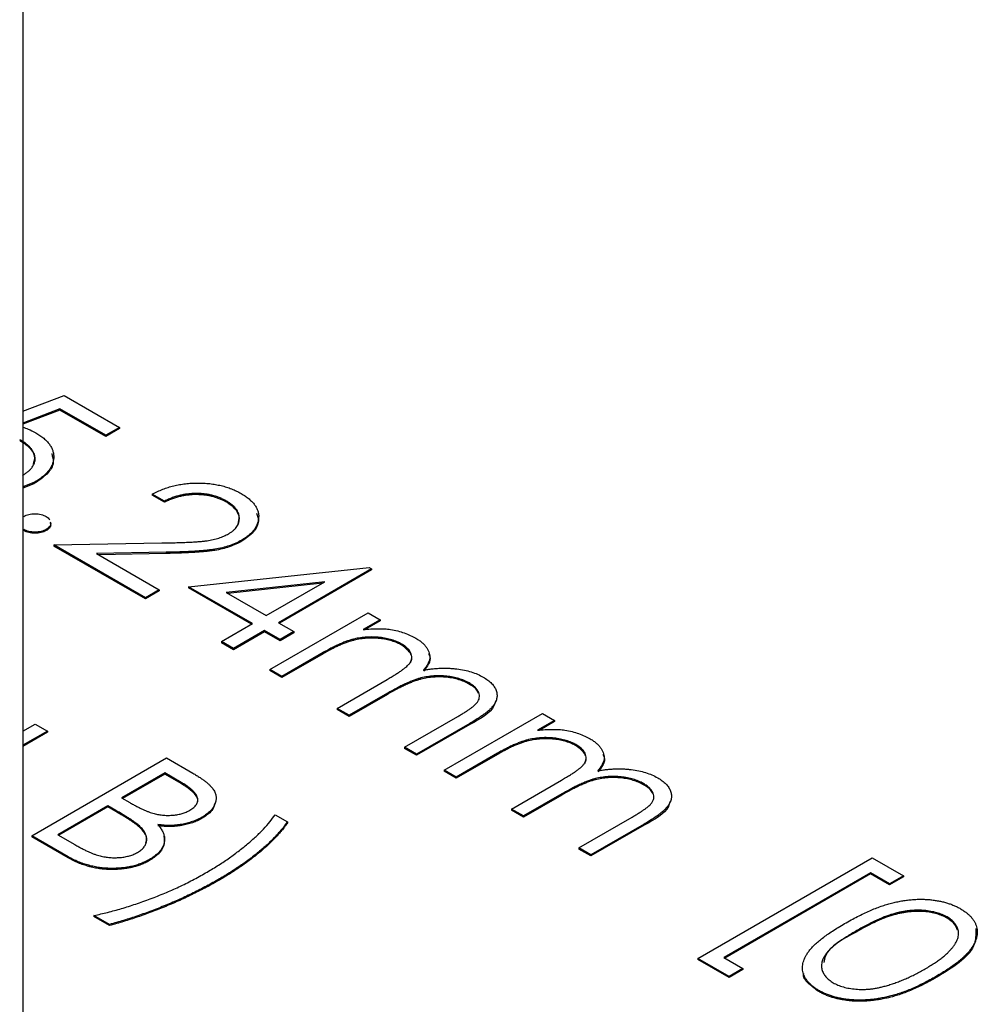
# Model space of a CAD drawing. Header units: millimetres. Extents: x 0 to 1725, y 0 to 1361.
# Tile 37 of 39: x 1552 to 1569, y 1124 to 1142. Entities that reach past the tile are written whole.
import ezdxf

# ---------------------------------------------------------------- set-up
doc = ezdxf.new("R2010")
doc.units = ezdxf.units.MM
doc.linetypes.add('SLD-Solid', pattern=[0])
doc.layers.add('SLD-0', color=179, linetype='SLD-Solid')

msp = doc.modelspace()

# ---------------------------------------------------------------- linework, layer by layer
at = {"layer": 'SLD-0', "color": 7, "linetype": 'SLD-Solid', "lineweight": 25}
for p, q in [((1551.762, 1175.269), (1551.762, 1099.837)), ((1551.762, 1134.681), (1552.525, 1134.972)), ((1552.525, 1134.972), (1553.541, 1134.385)), ((1552.445, 1134.725), (1551.762, 1134.465)), ((1552.445, 1134.704), (1551.762, 1134.444)), ((1553.287, 1134.239), (1552.445, 1134.725)), ((1552.445, 1134.725), (1552.445, 1134.704)), ((1553.287, 1134.218), (1552.445, 1134.704)), ((1553.541, 1134.385), (1553.287, 1134.239)), ((1553.541, 1134.385), (1553.541, 1134.365)), ((1553.541, 1134.365), (1553.287, 1134.218)), ((1553.287, 1134.239), (1553.287, 1134.218)), ((1551.969, 1133.369), (1551.762, 1133.289)), ((1551.969, 1133.348), (1551.762, 1133.269)), ((1551.969, 1133.369), (1551.969, 1133.348)), ((1554.366, 1133.03), (1554.143, 1133.158)), ((1554.143, 1133.158), (1554.143, 1133.137)), ((1554.366, 1133.009), (1554.143, 1133.137)), ((1554.366, 1133.03), (1554.366, 1133.009)), ((1555.51, 1133.029), (1555.51, 1133.008)), ((1551.78, 1132.508), (1551.78, 1132.487)), ((1552.192, 1132.508), (1552.192, 1132.487)), ((1552.335, 1132.224), (1554.319, 1132.261)), ((1552.335, 1132.224), (1552.335, 1132.203)), ((1554.016, 1131.253), (1552.335, 1132.224)), ((1554.016, 1131.232), (1552.335, 1132.203)), ((1555.787, 1132.312), (1555.787, 1132.291)), ((1554.399, 1132.089), (1553.119, 1132.065)), ((1553.119, 1132.065), (1554.27, 1131.4)), ((1554.399, 1132.068), (1553.153, 1132.045)), ((1554.399, 1132.089), (1554.399, 1132.068)), ((1554.81, 1131.455), (1558.128, 1131.81)), ((1558.173, 1131.784), (1556.46, 1130.795)), ((1558.173, 1131.764), (1556.478, 1130.785)), ((1558.128, 1131.81), (1558.173, 1131.784)), ((1558.173, 1131.784), (1558.173, 1131.764)), ((1557.312, 1131.544), (1555.5, 1131.349)), ((1557.268, 1131.519), (1555.53, 1131.332)), ((1556.238, 1130.924), (1557.312, 1131.544)), ((1554.27, 1131.4), (1554.016, 1131.253)), ((1554.27, 1131.379), (1554.016, 1131.232)), ((1554.27, 1131.4), (1554.27, 1131.379)), ((1555.984, 1130.777), (1554.81, 1131.455)), ((1554.81, 1131.455), (1554.81, 1131.434)), ((1555.966, 1130.767), (1554.81, 1131.434)), ((1555.5, 1131.349), (1556.238, 1130.924)), ((1554.016, 1131.253), (1554.016, 1131.232)), ((1556.301, 1129.934), (1558.11, 1130.978)), ((1558.11, 1130.978), (1558.332, 1130.85)), ((1555.413, 1130.447), (1555.984, 1130.777)), ((1556.46, 1130.795), (1556.745, 1130.63)), ((1558.332, 1130.85), (1558.017, 1130.669)), ((1558.332, 1130.83), (1558.057, 1130.671)), ((1558.332, 1130.85), (1558.332, 1130.83)), ((1556.206, 1130.649), (1555.635, 1130.319)), ((1556.206, 1130.628), (1555.635, 1130.298)), ((1556.491, 1130.484), (1556.206, 1130.649)), ((1556.206, 1130.649), (1556.206, 1130.628)), ((1556.491, 1130.463), (1556.206, 1130.628)), ((1556.745, 1130.63), (1556.491, 1130.484)), ((1556.745, 1130.61), (1556.491, 1130.463)), ((1556.745, 1130.63), (1556.745, 1130.61)), ((1555.635, 1130.319), (1555.413, 1130.447)), ((1555.413, 1130.447), (1555.413, 1130.427)), ((1555.635, 1130.298), (1555.413, 1130.427)), ((1556.491, 1130.484), (1556.491, 1130.463)), ((1558.726, 1130.403), (1558.726, 1130.382)), ((1555.635, 1130.319), (1555.635, 1130.298)), ((1557.284, 1130.246), (1556.523, 1129.806)), ((1557.284, 1130.225), (1556.523, 1129.785)), ((1557.284, 1130.246), (1557.284, 1130.225)), ((1556.523, 1129.806), (1556.301, 1129.934)), ((1556.301, 1129.934), (1556.301, 1129.914)), ((1556.523, 1129.785), (1556.301, 1129.914)), ((1556.523, 1129.806), (1556.523, 1129.785)), ((1557.538, 1129.22), (1558.458, 1129.751)), ((1559.965, 1129.687), (1559.965, 1129.667)), ((1558.464, 1129.498), (1557.761, 1129.092)), ((1558.464, 1129.498), (1558.464, 1129.477)), ((1558.464, 1129.477), (1557.761, 1129.071)), ((1557.761, 1129.092), (1557.538, 1129.22)), ((1557.538, 1129.22), (1557.538, 1129.199)), ((1557.761, 1129.071), (1557.538, 1129.199)), ((1559.506, 1128.084), (1561.314, 1129.128)), ((1561.314, 1129.128), (1561.536, 1129)), ((1557.761, 1129.092), (1557.761, 1129.071)), ((1558.776, 1128.506), (1559.756, 1129.072)), ((1559.978, 1128.943), (1558.998, 1128.377)), ((1559.978, 1128.943), (1559.978, 1128.922)), ((1561.536, 1129), (1561.222, 1128.819)), ((1561.536, 1128.98), (1561.262, 1128.821)), ((1561.536, 1129), (1561.536, 1128.98)), ((1551.762, 1128.798), (1551.993, 1128.931)), ((1552.215, 1128.803), (1551.762, 1128.541)), ((1552.215, 1128.782), (1551.762, 1128.521)), ((1551.993, 1128.931), (1552.215, 1128.803)), ((1552.215, 1128.803), (1552.215, 1128.782)), ((1559.978, 1128.922), (1558.998, 1128.357)), ((1558.998, 1128.377), (1558.776, 1128.506)), ((1558.776, 1128.506), (1558.776, 1128.485)), ((1558.998, 1128.357), (1558.776, 1128.485)), ((1561.931, 1128.553), (1561.931, 1128.532)), ((1551.929, 1126.879), (1554.404, 1128.308)), ((1554.404, 1128.308), (1554.887, 1128.029)), ((1558.998, 1128.377), (1558.998, 1128.357)), ((1560.489, 1128.396), (1559.728, 1127.956)), ((1560.489, 1128.375), (1559.728, 1127.935)), ((1560.489, 1128.396), (1560.489, 1128.375)), ((1559.728, 1127.956), (1559.506, 1128.084)), ((1559.506, 1128.084), (1559.506, 1128.064)), ((1559.728, 1127.935), (1559.506, 1128.064)), ((1554.372, 1128.033), (1553.579, 1127.575)), ((1554.372, 1128.013), (1553.597, 1127.565)), ((1554.674, 1127.859), (1554.372, 1128.033)), ((1554.372, 1128.033), (1554.372, 1128.013)), ((1554.674, 1127.839), (1554.372, 1128.013)), ((1554.674, 1127.859), (1554.674, 1127.839)), ((1559.728, 1127.956), (1559.728, 1127.935)), ((1560.743, 1127.37), (1561.663, 1127.901)), ((1563.17, 1127.837), (1563.17, 1127.817)), ((1553.579, 1127.575), (1553.728, 1127.489)), ((1561.669, 1127.648), (1560.965, 1127.242)), ((1561.669, 1127.627), (1560.965, 1127.221)), ((1561.669, 1127.648), (1561.669, 1127.627)), ((1553.325, 1127.429), (1552.405, 1126.898)), ((1553.325, 1127.408), (1552.423, 1126.887)), ((1553.472, 1127.344), (1553.325, 1127.429)), ((1553.325, 1127.429), (1553.325, 1127.408)), ((1553.472, 1127.323), (1553.325, 1127.408)), ((1553.472, 1127.344), (1553.472, 1127.323)), ((1560.965, 1127.242), (1560.743, 1127.37)), ((1560.743, 1127.37), (1560.743, 1127.349)), ((1560.965, 1127.221), (1560.743, 1127.349)), ((1555.06, 1127.221), (1555.06, 1127.201)), ((1556.403, 1127.264), (1556.625, 1127.136)), ((1556.625, 1127.136), (1556.625, 1127.115)), ((1560.965, 1127.242), (1560.965, 1127.221)), ((1561.981, 1126.656), (1562.961, 1127.222)), ((1553.906, 1127.06), (1553.906, 1127.039)), ((1563.182, 1127.093), (1562.203, 1126.527)), ((1563.182, 1127.072), (1562.203, 1126.507)), ((1563.182, 1127.093), (1563.182, 1127.072)), ((1552.598, 1126.493), (1551.929, 1126.879)), ((1551.929, 1126.879), (1551.929, 1126.859)), ((1552.598, 1126.472), (1551.929, 1126.859)), ((1552.405, 1126.898), (1552.721, 1126.715)), ((1561.981, 1126.656), (1561.981, 1126.635)), ((1562.203, 1126.527), (1561.981, 1126.656)), ((1562.203, 1126.507), (1561.981, 1126.635)), ((1552.598, 1126.493), (1552.598, 1126.472)), ((1554.091, 1126.442), (1554.091, 1126.422)), ((1562.203, 1126.527), (1562.203, 1126.507)), ((1564.17, 1124.623), (1567.374, 1126.473)), ((1567.374, 1126.473), (1567.946, 1126.143)), ((1555.375, 1126.084), (1555.375, 1126.064)), ((1567.343, 1126.198), (1564.646, 1124.641)), ((1567.343, 1126.177), (1564.664, 1124.63)), ((1567.692, 1125.996), (1567.343, 1126.198)), ((1567.343, 1126.198), (1567.343, 1126.177)), ((1567.692, 1125.976), (1567.343, 1126.177)), ((1567.946, 1126.143), (1567.692, 1125.996)), ((1567.946, 1126.122), (1567.692, 1125.976)), ((1567.946, 1126.143), (1567.946, 1126.122)), ((1567.692, 1125.996), (1567.692, 1125.976)), ((1553.357, 1125.249), (1553.071, 1125.414)), ((1553.071, 1125.414), (1553.071, 1125.393)), ((1553.357, 1125.228), (1553.071, 1125.393)), ((1568.749, 1125.386), (1568.749, 1125.365)), ((1553.357, 1125.249), (1553.357, 1125.228)), ((1567.089, 1125.135), (1567.089, 1125.115)), ((1564.741, 1124.293), (1564.17, 1124.623)), ((1564.17, 1124.623), (1564.17, 1124.602)), ((1564.741, 1124.272), (1564.17, 1124.602)), ((1564.646, 1124.641), (1564.995, 1124.439)), ((1564.995, 1124.439), (1564.741, 1124.293)), ((1564.995, 1124.419), (1564.741, 1124.272)), ((1564.995, 1124.439), (1564.995, 1124.419)), ((1564.741, 1124.293), (1564.741, 1124.272)), ((1568.547, 1124.292), (1568.547, 1124.272)), ((1566.393, 1124.035), (1566.393, 1124.014))]:
    msp.add_line(p, q, dxfattribs=at)
for points, knots in [([(1551.762, 1134.39), (1551.795, 1134.378), (1551.882, 1134.349), (1551.955, 1134.31), (1552, 1134.286)], [0, 0, 0, 0, 0.3845, 1, 1, 1, 1]), ([(1552, 1134.286), (1552.027, 1134.269), (1552.08, 1134.237), (1552.149, 1134.185), (1552.207, 1134.131), (1552.254, 1134.075), (1552.291, 1134.017), (1552.315, 1133.957), (1552.33, 1133.895), (1552.333, 1133.832), (1552.326, 1133.768), (1552.308, 1133.706), (1552.279, 1133.645), (1552.239, 1133.586), (1552.188, 1133.529), (1552.126, 1133.473), (1552.053, 1133.419), (1551.998, 1133.386), (1551.969, 1133.369)], [0, 0, 0, 0, 0.065808, 0.129394, 0.190894, 0.251281, 0.310815, 0.370371, 0.430768, 0.492881, 0.555104, 0.616067, 0.677256, 0.73826, 0.800762, 0.864778, 0.931045, 1, 1, 1, 1]), ([(1551.757, 1133.502), (1551.776, 1133.514), (1551.814, 1133.537), (1551.864, 1133.574), (1551.904, 1133.613), (1551.937, 1133.652), (1551.963, 1133.693), (1551.98, 1133.736), (1551.989, 1133.779), (1551.99, 1133.824), (1551.984, 1133.869), (1551.968, 1133.913), (1551.944, 1133.957), (1551.914, 1134), (1551.874, 1134.042), (1551.826, 1134.083), (1551.77, 1134.124), (1551.728, 1134.149), (1551.706, 1134.162)], [0, 0, 0, 0, 0.065351, 0.127916, 0.18836, 0.247216, 0.30563, 0.36377, 0.422661, 0.482687, 0.5433, 0.604118, 0.664965, 0.727413, 0.791468, 0.858055, 0.927037, 1, 1, 1, 1]), ([(1551.958, 1133.706), (1551.973, 1133.757), (1552.005, 1133.864), (1551.893, 1134.019), (1551.768, 1134.101), (1551.706, 1134.141)], [0, 0, 0, 0, 0.322543, 0.660871, 1, 1, 1, 1]), ([(1552.294, 1133.903), (1552.31, 1133.849), (1552.35, 1133.721), (1552.224, 1133.519), (1552.054, 1133.405), (1551.969, 1133.348)], [0, 0, 0, 0, 0.264588, 0.631925, 1, 1, 1, 1]), ([(1554.143, 1133.158), (1554.174, 1133.174), (1554.235, 1133.206), (1554.333, 1133.247), (1554.432, 1133.283), (1554.536, 1133.311), (1554.642, 1133.334), (1554.75, 1133.35), (1554.862, 1133.36), (1554.976, 1133.363), (1555.089, 1133.361), (1555.199, 1133.352), (1555.305, 1133.336), (1555.408, 1133.315), (1555.506, 1133.288), (1555.601, 1133.254), (1555.692, 1133.215), (1555.747, 1133.184), (1555.775, 1133.168)], [0, 0, 0, 0, 0.0687908, 0.1351033, 0.1989787, 0.2619043, 0.323495, 0.3851954, 0.4469692, 0.5097648, 0.5722506, 0.6334052, 0.6932512, 0.7525832, 0.8125793, 0.8732751, 0.9355499, 1, 1, 1, 1]), ([(1555.51, 1133.029), (1555.49, 1133.039), (1555.451, 1133.061), (1555.389, 1133.089), (1555.323, 1133.113), (1555.256, 1133.133), (1555.187, 1133.149), (1555.115, 1133.16), (1555.041, 1133.167), (1554.965, 1133.17), (1554.889, 1133.169), (1554.812, 1133.163), (1554.736, 1133.152), (1554.661, 1133.138), (1554.585, 1133.118), (1554.511, 1133.093), (1554.437, 1133.064), (1554.39, 1133.041), (1554.366, 1133.03)], [0, 0, 0, 0, 0.064439, 0.126547, 0.186887, 0.245878, 0.304041, 0.362191, 0.420976, 0.48066, 0.5406, 0.600689, 0.661936, 0.724443, 0.789038, 0.856314, 0.926352, 1, 1, 1, 1]), ([(1555.51, 1133.008), (1555.49, 1133.019), (1555.451, 1133.04), (1555.389, 1133.068), (1555.323, 1133.092), (1555.256, 1133.112), (1555.187, 1133.128), (1555.115, 1133.139), (1555.041, 1133.146), (1554.965, 1133.15), (1554.889, 1133.149), (1554.812, 1133.142), (1554.736, 1133.132), (1554.661, 1133.117), (1554.585, 1133.097), (1554.511, 1133.072), (1554.437, 1133.043), (1554.39, 1133.021), (1554.366, 1133.009)], [0, 0, 0, 0, 0.064439, 0.126547, 0.186887, 0.245878, 0.304041, 0.362191, 0.420976, 0.48066, 0.5406, 0.600689, 0.661936, 0.724443, 0.789038, 0.856314, 0.926352, 1, 1, 1, 1]), ([(1555.775, 1133.168), (1555.802, 1133.152), (1555.854, 1133.121), (1555.921, 1133.07), (1555.978, 1133.017), (1556.025, 1132.963), (1556.059, 1132.907), (1556.083, 1132.849), (1556.098, 1132.79), (1556.099, 1132.73), (1556.092, 1132.67), (1556.074, 1132.612), (1556.049, 1132.556), (1556.016, 1132.502), (1555.971, 1132.451), (1555.92, 1132.402), (1555.858, 1132.355), (1555.811, 1132.327), (1555.787, 1132.312)], [0, 0, 0, 0, 0.0694755, 0.1365168, 0.2007888, 0.2638297, 0.325735, 0.3872907, 0.4495092, 0.5129678, 0.5762752, 0.6375801, 0.6979026, 0.7571721, 0.8165985, 0.8766532, 0.9372896, 1, 1, 1, 1]), ([(1555.545, 1132.429), (1555.562, 1132.439), (1555.594, 1132.459), (1555.635, 1132.491), (1555.67, 1132.525), (1555.699, 1132.561), (1555.72, 1132.599), (1555.734, 1132.639), (1555.743, 1132.68), (1555.744, 1132.723), (1555.739, 1132.766), (1555.727, 1132.808), (1555.708, 1132.848), (1555.682, 1132.887), (1555.65, 1132.925), (1555.61, 1132.961), (1555.564, 1132.996), (1555.528, 1133.018), (1555.51, 1133.029)], [0, 0, 0, 0, 0.061965, 0.122122, 0.180988, 0.239933, 0.299906, 0.359989, 0.421776, 0.486576, 0.551535, 0.615018, 0.677259, 0.73973, 0.80305, 0.866495, 0.931973, 1, 1, 1, 1]), ([(1555.718, 1132.608), (1555.731, 1132.656), (1555.756, 1132.752), (1555.675, 1132.896), (1555.565, 1132.97), (1555.51, 1133.008)], [0, 0, 0, 0, 0.32916, 0.664368, 1, 1, 1, 1]), ([(1551.78, 1132.746), (1551.794, 1132.754), (1551.823, 1132.769), (1551.874, 1132.784), (1551.929, 1132.794), (1551.986, 1132.797), (1552.044, 1132.794), (1552.099, 1132.784), (1552.149, 1132.768), (1552.177, 1132.754), (1552.192, 1132.746)], [0, 0, 0, 0, 0.129097, 0.252046, 0.373905, 0.501038, 0.628171, 0.751376, 0.872426, 1, 1, 1, 1]), ([(1552.192, 1132.746), (1552.205, 1132.738), (1552.23, 1132.721), (1552.252, 1132.699), (1552.26, 1132.687), (1552.261, 1132.684)], [0, 0, 0, 0, 0.1275189, 0.2499859, 0.28, 0.28, 0.28, 0.28]), ([(1556.06, 1132.809), (1556.077, 1132.761), (1556.117, 1132.644), (1556.018, 1132.454), (1555.864, 1132.346), (1555.787, 1132.291)], [0, 0, 0, 0, 0.258916, 0.629409, 1, 1, 1, 1]), ([(1552.269, 1132.646), (1552.273, 1132.635), (1552.282, 1132.604), (1552.257, 1132.553), (1552.214, 1132.523), (1552.192, 1132.508)], [0, 0, 0, 0, 0.233287, 0.616416, 1, 1, 1, 1]), ([(1552.269, 1132.625), (1552.273, 1132.614), (1552.282, 1132.583), (1552.257, 1132.532), (1552.214, 1132.502), (1552.192, 1132.487)], [0, 0, 0, 0, 0.233287, 0.616416, 1, 1, 1, 1]), ([(1552.192, 1132.508), (1552.178, 1132.501), (1552.149, 1132.486), (1552.099, 1132.47), (1552.044, 1132.461), (1551.986, 1132.458), (1551.928, 1132.461), (1551.873, 1132.47), (1551.823, 1132.486), (1551.794, 1132.5), (1551.78, 1132.508)], [0, 0, 0, 0, 0.126178, 0.248821, 0.37154, 0.499984, 0.627244, 0.749226, 0.872298, 1, 1, 1, 1]), ([(1552.192, 1132.487), (1552.178, 1132.48), (1552.149, 1132.465), (1552.099, 1132.449), (1552.044, 1132.44), (1551.986, 1132.437), (1551.928, 1132.44), (1551.873, 1132.449), (1551.823, 1132.465), (1551.794, 1132.48), (1551.78, 1132.487)], [0, 0, 0, 0, 0.126178, 0.248821, 0.37154, 0.499984, 0.627244, 0.749226, 0.872298, 1, 1, 1, 1]), ([(1554.319, 1132.261), (1554.367, 1132.262), (1554.458, 1132.263), (1554.59, 1132.266), (1554.711, 1132.27), (1554.82, 1132.274), (1554.918, 1132.28), (1555.005, 1132.285), (1555.081, 1132.293), (1555.166, 1132.303), (1555.261, 1132.321), (1555.366, 1132.349), (1555.462, 1132.384), (1555.518, 1132.414), (1555.545, 1132.429)], [0, 0, 0, 0, 0.110803, 0.212829, 0.306101, 0.390647, 0.466924, 0.534481, 0.593587, 0.644557, 0.7362, 0.825024, 0.911986, 1, 1, 1, 1]), ([(1555.787, 1132.312), (1555.752, 1132.293), (1555.681, 1132.255), (1555.56, 1132.209), (1555.431, 1132.171), (1555.315, 1132.148), (1555.213, 1132.133), (1555.127, 1132.123), (1555.03, 1132.115), (1554.923, 1132.107), (1554.806, 1132.101), (1554.679, 1132.095), (1554.543, 1132.092), (1554.448, 1132.09), (1554.399, 1132.089)], [0, 0, 0, 0, 0.098702, 0.195672, 0.292422, 0.391343, 0.444462, 0.504229, 0.570352, 0.642546, 0.722288, 0.807921, 0.90047, 1, 1, 1, 1]), ([(1555.787, 1132.291), (1555.752, 1132.272), (1555.681, 1132.234), (1555.56, 1132.188), (1555.431, 1132.15), (1555.315, 1132.127), (1555.213, 1132.113), (1555.127, 1132.103), (1555.03, 1132.094), (1554.923, 1132.087), (1554.806, 1132.08), (1554.679, 1132.075), (1554.543, 1132.071), (1554.448, 1132.069), (1554.399, 1132.068)], [0, 0, 0, 0, 0.098702, 0.195672, 0.292422, 0.391343, 0.444462, 0.504229, 0.570352, 0.642546, 0.722288, 0.807921, 0.90047, 1, 1, 1, 1]), ([(1558.017, 1130.669), (1558.065, 1130.673), (1558.156, 1130.681), (1558.288, 1130.685), (1558.41, 1130.683), (1558.486, 1130.675), (1558.523, 1130.671)], [0, 0, 0, 0, 0.283595, 0.543395, 0.780646, 1, 1, 1, 1]), ([(1558.523, 1130.671), (1558.566, 1130.662), (1558.653, 1130.644), (1558.774, 1130.607), (1558.887, 1130.562), (1558.954, 1130.526), (1558.987, 1130.509)], [0, 0, 0, 0, 0.253734, 0.503035, 0.750014, 1, 1, 1, 1]), ([(1558.726, 1130.403), (1558.698, 1130.418), (1558.643, 1130.447), (1558.544, 1130.481), (1558.438, 1130.508), (1558.324, 1130.525), (1558.205, 1130.533), (1558.086, 1130.531), (1557.967, 1130.519), (1557.87, 1130.5), (1557.791, 1130.479), (1557.728, 1130.458), (1557.662, 1130.434), (1557.593, 1130.404), (1557.519, 1130.372), (1557.444, 1130.333), (1557.364, 1130.291), (1557.311, 1130.261), (1557.284, 1130.246)], [0, 0, 0, 0, 0.068677, 0.136871, 0.206114, 0.277538, 0.349772, 0.421251, 0.492911, 0.567027, 0.606614, 0.649704, 0.697303, 0.749086, 0.804881, 0.865485, 0.930237, 1, 1, 1, 1]), ([(1558.726, 1130.382), (1558.698, 1130.397), (1558.643, 1130.426), (1558.544, 1130.461), (1558.438, 1130.487), (1558.324, 1130.504), (1558.205, 1130.512), (1558.086, 1130.51), (1557.967, 1130.498), (1557.87, 1130.479), (1557.791, 1130.458), (1557.728, 1130.438), (1557.662, 1130.413), (1557.593, 1130.384), (1557.519, 1130.351), (1557.444, 1130.312), (1557.364, 1130.271), (1557.311, 1130.24), (1557.284, 1130.225)], [0, 0, 0, 0, 0.068677, 0.136871, 0.206114, 0.277538, 0.349772, 0.421251, 0.492911, 0.567027, 0.606614, 0.649704, 0.697303, 0.749086, 0.804881, 0.865485, 0.930237, 1, 1, 1, 1]), ([(1558.458, 1129.751), (1558.484, 1129.766), (1558.534, 1129.795), (1558.603, 1129.837), (1558.665, 1129.877), (1558.719, 1129.913), (1558.765, 1129.947), (1558.804, 1129.977), (1558.835, 1130.004), (1558.865, 1130.036), (1558.891, 1130.075), (1558.909, 1130.123), (1558.912, 1130.172), (1558.902, 1130.221), (1558.88, 1130.27), (1558.843, 1130.318), (1558.791, 1130.362), (1558.748, 1130.389), (1558.726, 1130.403)], [0, 0, 0, 0, 0.08253, 0.158779, 0.227738, 0.289946, 0.345499, 0.393896, 0.436374, 0.472122, 0.536384, 0.599078, 0.661948, 0.726311, 0.791771, 0.858647, 0.927305, 1, 1, 1, 1]), ([(1558.987, 1130.509), (1559.008, 1130.495), (1559.05, 1130.47), (1559.104, 1130.427), (1559.15, 1130.382), (1559.187, 1130.334), (1559.216, 1130.286), (1559.235, 1130.237), (1559.245, 1130.189), (1559.244, 1130.141), (1559.231, 1130.091), (1559.208, 1130.039), (1559.173, 1129.982), (1559.142, 1129.944), (1559.126, 1129.924)], [0, 0, 0, 0, 0.084152, 0.166532, 0.248836, 0.331246, 0.412957, 0.490494, 0.566156, 0.639987, 0.716765, 0.802144, 0.895833, 1, 1, 1, 1]), ([(1558.885, 1130.058), (1558.895, 1130.079), (1558.921, 1130.132), (1558.896, 1130.253), (1558.794, 1130.33), (1558.726, 1130.382)], [0, 0, 0, 0, 0.187015, 0.459683, 1, 1, 1, 1]), ([(1559.216, 1130.23), (1559.226, 1130.21), (1559.285, 1130.102), (1559.198, 1129.993), (1559.126, 1129.903)], [0, 0, 0, 0, 0.177789, 1, 1, 1, 1]), ([(1559.126, 1129.924), (1559.153, 1129.929), (1559.207, 1129.937), (1559.287, 1129.947), (1559.366, 1129.954), (1559.444, 1129.958), (1559.52, 1129.959), (1559.595, 1129.957), (1559.669, 1129.953), (1559.763, 1129.943), (1559.878, 1129.924), (1560.006, 1129.891), (1560.124, 1129.848), (1560.192, 1129.812), (1560.226, 1129.793)], [0, 0, 0, 0, 0.071766, 0.141226, 0.209116, 0.27484, 0.339483, 0.402476, 0.464942, 0.526833, 0.647415, 0.765562, 0.881615, 1, 1, 1, 1]), ([(1559.965, 1129.687), (1559.936, 1129.703), (1559.879, 1129.734), (1559.778, 1129.769), (1559.669, 1129.796), (1559.553, 1129.812), (1559.434, 1129.82), (1559.313, 1129.817), (1559.195, 1129.803), (1559.097, 1129.784), (1559.018, 1129.761), (1558.953, 1129.739), (1558.884, 1129.711), (1558.808, 1129.679), (1558.73, 1129.641), (1558.645, 1129.598), (1558.556, 1129.55), (1558.495, 1129.516), (1558.464, 1129.498)], [0, 0, 0, 0, 0.068158, 0.134707, 0.201865, 0.270788, 0.340024, 0.408083, 0.476813, 0.547346, 0.58564, 0.628865, 0.677153, 0.730803, 0.789807, 0.854325, 0.924365, 1, 1, 1, 1]), ([(1559.965, 1129.667), (1559.936, 1129.682), (1559.879, 1129.713), (1559.778, 1129.748), (1559.669, 1129.776), (1559.553, 1129.792), (1559.434, 1129.8), (1559.313, 1129.796), (1559.195, 1129.783), (1559.097, 1129.763), (1559.018, 1129.74), (1558.953, 1129.718), (1558.884, 1129.69), (1558.808, 1129.658), (1558.73, 1129.62), (1558.645, 1129.578), (1558.556, 1129.529), (1558.495, 1129.495), (1558.464, 1129.477)], [0, 0, 0, 0, 0.068158, 0.134707, 0.201865, 0.270788, 0.340024, 0.408083, 0.476813, 0.547346, 0.58564, 0.628865, 0.677153, 0.730803, 0.789807, 0.854325, 0.924365, 1, 1, 1, 1]), ([(1559.756, 1129.072), (1559.78, 1129.085), (1559.824, 1129.111), (1559.886, 1129.149), (1559.94, 1129.185), (1559.989, 1129.217), (1560.03, 1129.248), (1560.063, 1129.276), (1560.091, 1129.301), (1560.118, 1129.332), (1560.14, 1129.369), (1560.155, 1129.415), (1560.155, 1129.462), (1560.144, 1129.51), (1560.12, 1129.557), (1560.082, 1129.603), (1560.03, 1129.648), (1559.987, 1129.674), (1559.965, 1129.687)], [0, 0, 0, 0, 0.078343, 0.150563, 0.216151, 0.27568, 0.328707, 0.375904, 0.417302, 0.452693, 0.517265, 0.581217, 0.645322, 0.712024, 0.78013, 0.850218, 0.922649, 1, 1, 1, 1]), ([(1560.134, 1129.502), (1560.133, 1129.506), (1560.117, 1129.57), (1560.038, 1129.62), (1559.965, 1129.667)], [0, 0, 0, 0, 0.070158, 1, 1, 1, 1]), ([(1560.226, 1129.793), (1560.255, 1129.775), (1560.312, 1129.74), (1560.381, 1129.68), (1560.431, 1129.616), (1560.465, 1129.549), (1560.48, 1129.48), (1560.477, 1129.411), (1560.456, 1129.341), (1560.421, 1129.284), (1560.384, 1129.238), (1560.347, 1129.201), (1560.304, 1129.162), (1560.254, 1129.121), (1560.195, 1129.079), (1560.129, 1129.035), (1560.057, 1128.989), (1560.005, 1128.959), (1559.978, 1128.943)], [0, 0, 0, 0, 0.0756043, 0.147965, 0.218797, 0.2894704, 0.3597242, 0.4297077, 0.5004965, 0.574429, 0.6139473, 0.6571553, 0.7039728, 0.754939, 0.8097066, 0.868833, 0.9323855, 1, 1, 1, 1]), ([(1560.45, 1129.356), (1560.442, 1129.326), (1560.399, 1129.152), (1560.168, 1129.026), (1559.978, 1128.922)], [0, 0, 0, 0, 0.1743526, 1, 1, 1, 1]), ([(1561.222, 1128.819), (1561.269, 1128.823), (1561.36, 1128.831), (1561.493, 1128.835), (1561.614, 1128.833), (1561.691, 1128.825), (1561.727, 1128.821)], [0, 0, 0, 0, 0.283595, 0.543395, 0.780646, 1, 1, 1, 1]), ([(1561.727, 1128.821), (1561.771, 1128.812), (1561.858, 1128.794), (1561.979, 1128.757), (1562.092, 1128.712), (1562.158, 1128.676), (1562.192, 1128.659)], [0, 0, 0, 0, 0.253734, 0.503035, 0.750014, 1, 1, 1, 1]), ([(1561.931, 1128.553), (1561.903, 1128.568), (1561.847, 1128.597), (1561.749, 1128.631), (1561.643, 1128.658), (1561.528, 1128.675), (1561.41, 1128.683), (1561.29, 1128.681), (1561.172, 1128.669), (1561.074, 1128.65), (1560.996, 1128.629), (1560.933, 1128.608), (1560.867, 1128.584), (1560.798, 1128.554), (1560.724, 1128.522), (1560.649, 1128.483), (1560.569, 1128.441), (1560.516, 1128.411), (1560.489, 1128.396)], [0, 0, 0, 0, 0.068677, 0.136871, 0.206114, 0.277538, 0.349772, 0.421251, 0.492911, 0.567027, 0.606614, 0.649704, 0.697303, 0.749086, 0.804881, 0.865485, 0.930237, 1, 1, 1, 1]), ([(1561.931, 1128.532), (1561.903, 1128.547), (1561.847, 1128.576), (1561.749, 1128.611), (1561.643, 1128.637), (1561.528, 1128.654), (1561.41, 1128.662), (1561.29, 1128.66), (1561.172, 1128.648), (1561.074, 1128.629), (1560.996, 1128.608), (1560.933, 1128.588), (1560.867, 1128.563), (1560.798, 1128.534), (1560.724, 1128.501), (1560.649, 1128.462), (1560.569, 1128.421), (1560.516, 1128.39), (1560.489, 1128.375)], [0, 0, 0, 0, 0.068677, 0.136871, 0.206114, 0.277538, 0.349772, 0.421251, 0.492911, 0.567027, 0.606614, 0.649704, 0.697303, 0.749086, 0.804881, 0.865485, 0.930237, 1, 1, 1, 1]), ([(1562.192, 1128.659), (1562.213, 1128.645), (1562.255, 1128.62), (1562.309, 1128.577), (1562.355, 1128.532), (1562.392, 1128.484), (1562.42, 1128.436), (1562.439, 1128.387), (1562.449, 1128.339), (1562.448, 1128.291), (1562.436, 1128.241), (1562.413, 1128.189), (1562.378, 1128.132), (1562.347, 1128.094), (1562.331, 1128.074)], [0, 0, 0, 0, 0.084152, 0.166532, 0.248836, 0.331246, 0.412957, 0.490494, 0.566156, 0.639987, 0.716765, 0.802144, 0.895833, 1, 1, 1, 1]), ([(1561.663, 1127.901), (1561.689, 1127.916), (1561.738, 1127.945), (1561.808, 1127.987), (1561.87, 1128.027), (1561.924, 1128.063), (1561.97, 1128.097), (1562.009, 1128.127), (1562.04, 1128.154), (1562.069, 1128.186), (1562.096, 1128.225), (1562.114, 1128.273), (1562.117, 1128.322), (1562.107, 1128.371), (1562.084, 1128.42), (1562.047, 1128.468), (1561.996, 1128.512), (1561.953, 1128.539), (1561.931, 1128.553)], [0, 0, 0, 0, 0.08253, 0.158779, 0.227738, 0.289946, 0.345499, 0.393896, 0.436374, 0.472122, 0.536384, 0.599078, 0.661948, 0.726311, 0.791771, 0.858647, 0.927305, 1, 1, 1, 1]), ([(1562.089, 1128.208), (1562.1, 1128.229), (1562.125, 1128.282), (1562.101, 1128.403), (1561.999, 1128.48), (1561.931, 1128.532)], [0, 0, 0, 0, 0.187015, 0.459683, 1, 1, 1, 1]), ([(1562.421, 1128.38), (1562.431, 1128.36), (1562.489, 1128.252), (1562.402, 1128.143), (1562.331, 1128.053)], [0, 0, 0, 0, 0.177789, 1, 1, 1, 1]), ([(1562.331, 1128.074), (1562.358, 1128.079), (1562.411, 1128.087), (1562.492, 1128.097), (1562.571, 1128.104), (1562.649, 1128.108), (1562.725, 1128.109), (1562.8, 1128.107), (1562.873, 1128.103), (1562.968, 1128.093), (1563.082, 1128.074), (1563.21, 1128.041), (1563.328, 1127.998), (1563.396, 1127.962), (1563.431, 1127.943)], [0, 0, 0, 0, 0.071766, 0.141226, 0.209116, 0.27484, 0.339483, 0.402476, 0.464942, 0.526833, 0.647415, 0.765562, 0.881615, 1, 1, 1, 1]), ([(1554.833, 1127.347), (1554.847, 1127.355), (1554.873, 1127.371), (1554.906, 1127.397), (1554.933, 1127.425), (1554.955, 1127.452), (1554.969, 1127.481), (1554.978, 1127.511), (1554.98, 1127.542), (1554.976, 1127.574), (1554.965, 1127.607), (1554.946, 1127.641), (1554.919, 1127.675), (1554.886, 1127.71), (1554.843, 1127.746), (1554.795, 1127.784), (1554.737, 1127.822), (1554.695, 1127.847), (1554.674, 1127.859)], [0, 0, 0, 0, 0.057003, 0.111818, 0.164402, 0.21587, 0.266841, 0.317479, 0.369902, 0.4234, 0.479718, 0.539241, 0.602431, 0.67103, 0.744485, 0.823454, 0.90874, 1, 1, 1, 1]), ([(1554.887, 1128.029), (1554.91, 1128.016), (1554.956, 1127.989), (1555.019, 1127.948), (1555.076, 1127.909), (1555.126, 1127.871), (1555.171, 1127.834), (1555.209, 1127.799), (1555.24, 1127.764), (1555.272, 1127.72), (1555.301, 1127.665), (1555.319, 1127.597), (1555.316, 1127.529), (1555.297, 1127.461), (1555.262, 1127.395), (1555.21, 1127.332), (1555.144, 1127.273), (1555.088, 1127.239), (1555.06, 1127.221)], [0, 0, 0, 0, 0.0625941, 0.1213229, 0.1766801, 0.2283651, 0.2768684, 0.3218791, 0.3640986, 0.4033557, 0.4779679, 0.5505355, 0.6235845, 0.6981749, 0.7733537, 0.8472811, 0.9228183, 1, 1, 1, 1]), ([(1563.17, 1127.837), (1563.141, 1127.853), (1563.083, 1127.884), (1562.982, 1127.919), (1562.874, 1127.946), (1562.758, 1127.962), (1562.638, 1127.97), (1562.518, 1127.967), (1562.4, 1127.953), (1562.302, 1127.934), (1562.222, 1127.911), (1562.157, 1127.889), (1562.088, 1127.861), (1562.013, 1127.829), (1561.934, 1127.791), (1561.849, 1127.748), (1561.76, 1127.7), (1561.7, 1127.666), (1561.669, 1127.648)], [0, 0, 0, 0, 0.068158, 0.134707, 0.201865, 0.270788, 0.340024, 0.408083, 0.476813, 0.547346, 0.58564, 0.628865, 0.677153, 0.730803, 0.789807, 0.854325, 0.924365, 1, 1, 1, 1]), ([(1563.17, 1127.817), (1563.141, 1127.832), (1563.083, 1127.863), (1562.982, 1127.898), (1562.874, 1127.926), (1562.758, 1127.942), (1562.638, 1127.95), (1562.518, 1127.946), (1562.4, 1127.933), (1562.302, 1127.913), (1562.222, 1127.89), (1562.157, 1127.868), (1562.088, 1127.84), (1562.013, 1127.808), (1561.934, 1127.77), (1561.849, 1127.728), (1561.76, 1127.679), (1561.7, 1127.645), (1561.669, 1127.627)], [0, 0, 0, 0, 0.068158, 0.134707, 0.201865, 0.270788, 0.340024, 0.408083, 0.476813, 0.547346, 0.58564, 0.628865, 0.677153, 0.730803, 0.789807, 0.854325, 0.924365, 1, 1, 1, 1]), ([(1563.431, 1127.943), (1563.46, 1127.925), (1563.517, 1127.89), (1563.586, 1127.83), (1563.636, 1127.766), (1563.67, 1127.699), (1563.685, 1127.63), (1563.682, 1127.561), (1563.66, 1127.491), (1563.626, 1127.434), (1563.589, 1127.388), (1563.552, 1127.351), (1563.509, 1127.312), (1563.458, 1127.271), (1563.4, 1127.229), (1563.334, 1127.185), (1563.262, 1127.139), (1563.209, 1127.109), (1563.182, 1127.093)], [0, 0, 0, 0, 0.0756043, 0.147965, 0.218797, 0.2894704, 0.3597242, 0.4297077, 0.5004965, 0.574429, 0.6139473, 0.6571553, 0.7039728, 0.754939, 0.8097066, 0.868833, 0.9323855, 1, 1, 1, 1]), ([(1554.969, 1127.477), (1554.974, 1127.493), (1554.985, 1127.533), (1554.938, 1127.671), (1554.791, 1127.764), (1554.674, 1127.839)], [0, 0, 0, 0, 0.1142984, 0.2924368, 1, 1, 1, 1]), ([(1562.961, 1127.222), (1562.984, 1127.235), (1563.029, 1127.261), (1563.09, 1127.299), (1563.145, 1127.335), (1563.193, 1127.367), (1563.234, 1127.398), (1563.268, 1127.426), (1563.296, 1127.451), (1563.322, 1127.482), (1563.345, 1127.519), (1563.36, 1127.565), (1563.36, 1127.612), (1563.349, 1127.66), (1563.324, 1127.707), (1563.286, 1127.753), (1563.235, 1127.798), (1563.192, 1127.824), (1563.17, 1127.837)], [0, 0, 0, 0, 0.078343, 0.150563, 0.216151, 0.27568, 0.328707, 0.375904, 0.417302, 0.452693, 0.517265, 0.581217, 0.645322, 0.712024, 0.78013, 0.850218, 0.922649, 1, 1, 1, 1]), ([(1563.339, 1127.652), (1563.337, 1127.656), (1563.321, 1127.72), (1563.243, 1127.77), (1563.17, 1127.817)], [0, 0, 0, 0, 0.070158, 1, 1, 1, 1]), ([(1563.654, 1127.506), (1563.647, 1127.476), (1563.604, 1127.302), (1563.373, 1127.176), (1563.182, 1127.072)], [0, 0, 0, 0, 0.174353, 1, 1, 1, 1]), ([(1553.906, 1127.06), (1553.897, 1127.068), (1553.876, 1127.086), (1553.839, 1127.114), (1553.795, 1127.145), (1553.744, 1127.179), (1553.687, 1127.216), (1553.621, 1127.256), (1553.55, 1127.299), (1553.499, 1127.329), (1553.472, 1127.344)], [0, 0, 0, 0, 0.079306, 0.171953, 0.277057, 0.394731, 0.526177, 0.671345, 0.829285, 1, 1, 1, 1]), ([(1553.906, 1127.039), (1553.897, 1127.047), (1553.876, 1127.065), (1553.839, 1127.093), (1553.795, 1127.124), (1553.744, 1127.158), (1553.687, 1127.195), (1553.621, 1127.235), (1553.55, 1127.278), (1553.499, 1127.308), (1553.472, 1127.323)], [0, 0, 0, 0, 0.079306, 0.171953, 0.277057, 0.394731, 0.526177, 0.671345, 0.829285, 1, 1, 1, 1]), ([(1553.728, 1127.489), (1553.75, 1127.477), (1553.793, 1127.453), (1553.856, 1127.419), (1553.917, 1127.388), (1553.973, 1127.361), (1554.028, 1127.337), (1554.079, 1127.317), (1554.127, 1127.3), (1554.188, 1127.283), (1554.261, 1127.267), (1554.35, 1127.255), (1554.44, 1127.252), (1554.528, 1127.256), (1554.615, 1127.268), (1554.694, 1127.287), (1554.77, 1127.313), (1554.812, 1127.335), (1554.833, 1127.347)], [0, 0, 0, 0, 0.072301, 0.1397, 0.202289, 0.2606, 0.31319, 0.361739, 0.405706, 0.44554, 0.518832, 0.589778, 0.658867, 0.72843, 0.797283, 0.864815, 0.931364, 1, 1, 1, 1]), ([(1555.286, 1127.471), (1555.28, 1127.436), (1555.26, 1127.333), (1555.14, 1127.253), (1555.06, 1127.201)], [0, 0, 0, 0, 0.338729, 1, 1, 1, 1]), ([(1555.06, 1127.221), (1555.032, 1127.206), (1554.977, 1127.176), (1554.884, 1127.139), (1554.786, 1127.109), (1554.684, 1127.086), (1554.578, 1127.073), (1554.469, 1127.066), (1554.358, 1127.07), (1554.285, 1127.078), (1554.247, 1127.083)], [0, 0, 0, 0, 0.1305691, 0.2565806, 0.3805516, 0.5036229, 0.6257393, 0.7475486, 0.8717661, 1, 1, 1, 1]), ([(1555.06, 1127.201), (1555.032, 1127.185), (1554.977, 1127.155), (1554.884, 1127.118), (1554.786, 1127.088), (1554.684, 1127.066), (1554.578, 1127.052), (1554.469, 1127.045), (1554.358, 1127.049), (1554.285, 1127.058), (1554.247, 1127.062)], [0, 0, 0, 0, 0.1305691, 0.2565806, 0.3805516, 0.5036229, 0.6257393, 0.7475486, 0.8717661, 1, 1, 1, 1]), ([(1555.123, 1126.195), (1555.195, 1126.238), (1555.337, 1126.322), (1555.537, 1126.454), (1555.723, 1126.59), (1555.895, 1126.727), (1556.05, 1126.864), (1556.188, 1126.999), (1556.306, 1127.132), (1556.371, 1127.221), (1556.403, 1127.264)], [0, 0, 0, 0, 0.136244, 0.269948, 0.402078, 0.532211, 0.658436, 0.778422, 0.891982, 1, 1, 1, 1]), ([(1556.625, 1127.136), (1556.611, 1127.115), (1556.582, 1127.073), (1556.533, 1127.01), (1556.479, 1126.946), (1556.421, 1126.88), (1556.357, 1126.814), (1556.288, 1126.747), (1556.214, 1126.68), (1556.108, 1126.588), (1555.967, 1126.474), (1555.783, 1126.34), (1555.586, 1126.21), (1555.446, 1126.126), (1555.375, 1126.084)], [0, 0, 0, 0, 0.052404, 0.106089, 0.161818, 0.218744, 0.277721, 0.338198, 0.4006, 0.464897, 0.59591, 0.728233, 0.86315, 1, 1, 1, 1]), ([(1553.869, 1126.571), (1553.882, 1126.578), (1553.908, 1126.593), (1553.94, 1126.619), (1553.968, 1126.645), (1553.993, 1126.672), (1554.011, 1126.701), (1554.026, 1126.731), (1554.036, 1126.762), (1554.042, 1126.805), (1554.039, 1126.861), (1554.014, 1126.928), (1553.971, 1126.995), (1553.928, 1127.038), (1553.906, 1127.06)], [0, 0, 0, 0, 0.060287, 0.119602, 0.177503, 0.235143, 0.292133, 0.350871, 0.410098, 0.470732, 0.594829, 0.722579, 0.856691, 1, 1, 1, 1]), ([(1554.025, 1126.755), (1554.031, 1126.777), (1554.061, 1126.876), (1553.974, 1126.968), (1553.906, 1127.039)], [0, 0, 0, 0, 0.221821, 1, 1, 1, 1]), ([(1554.247, 1127.083), (1554.265, 1127.06), (1554.298, 1127.017), (1554.335, 1126.953), (1554.359, 1126.894), (1554.37, 1126.837), (1554.37, 1126.784), (1554.359, 1126.731), (1554.338, 1126.679), (1554.308, 1126.628), (1554.268, 1126.578), (1554.219, 1126.53), (1554.16, 1126.484), (1554.114, 1126.456), (1554.091, 1126.442)], [0, 0, 0, 0, 0.106057, 0.202914, 0.2903, 0.370223, 0.446384, 0.521397, 0.598291, 0.676142, 0.755529, 0.834887, 0.916646, 1, 1, 1, 1]), ([(1556.625, 1127.115), (1556.611, 1127.094), (1556.582, 1127.052), (1556.533, 1126.989), (1556.479, 1126.925), (1556.421, 1126.859), (1556.357, 1126.794), (1556.288, 1126.727), (1556.214, 1126.659), (1556.108, 1126.567), (1555.967, 1126.453), (1555.783, 1126.32), (1555.586, 1126.189), (1555.446, 1126.106), (1555.375, 1126.064)], [0, 0, 0, 0, 0.052404, 0.106089, 0.161818, 0.218744, 0.277721, 0.338198, 0.4006, 0.464897, 0.59591, 0.728233, 0.86315, 1, 1, 1, 1]), ([(1554.356, 1126.874), (1554.362, 1126.81), (1554.374, 1126.695), (1554.264, 1126.538), (1554.149, 1126.46), (1554.091, 1126.422)], [0, 0, 0, 0, 0.3831859, 0.6915398, 1, 1, 1, 1]), ([(1552.721, 1126.715), (1552.744, 1126.702), (1552.788, 1126.677), (1552.853, 1126.642), (1552.915, 1126.61), (1552.975, 1126.583), (1553.031, 1126.559), (1553.084, 1126.538), (1553.134, 1126.521), (1553.196, 1126.503), (1553.273, 1126.488), (1553.366, 1126.477), (1553.46, 1126.473), (1553.553, 1126.478), (1553.643, 1126.49), (1553.727, 1126.51), (1553.804, 1126.536), (1553.847, 1126.559), (1553.869, 1126.571)], [0, 0, 0, 0, 0.072502, 0.139739, 0.201795, 0.259822, 0.312206, 0.360773, 0.40454, 0.443698, 0.516841, 0.587874, 0.657965, 0.728969, 0.799308, 0.866636, 0.933116, 1, 1, 1, 1]), ([(1554.091, 1126.442), (1554.066, 1126.429), (1554.017, 1126.402), (1553.938, 1126.368), (1553.854, 1126.339), (1553.766, 1126.315), (1553.675, 1126.298), (1553.579, 1126.285), (1553.479, 1126.279), (1553.377, 1126.277), (1553.274, 1126.282), (1553.171, 1126.293), (1553.071, 1126.311), (1552.972, 1126.334), (1552.876, 1126.365), (1552.781, 1126.401), (1552.687, 1126.444), (1552.628, 1126.476), (1552.598, 1126.493)], [0, 0, 0, 0, 0.06116, 0.120335, 0.17818, 0.235235, 0.292683, 0.351186, 0.410457, 0.47172, 0.533761, 0.595739, 0.657888, 0.721295, 0.786823, 0.854686, 0.925478, 1, 1, 1, 1]), ([(1554.091, 1126.422), (1554.066, 1126.408), (1554.017, 1126.381), (1553.938, 1126.347), (1553.854, 1126.318), (1553.766, 1126.295), (1553.675, 1126.277), (1553.579, 1126.265), (1553.479, 1126.258), (1553.377, 1126.257), (1553.274, 1126.262), (1553.171, 1126.272), (1553.071, 1126.29), (1552.972, 1126.314), (1552.876, 1126.344), (1552.781, 1126.381), (1552.687, 1126.423), (1552.628, 1126.456), (1552.598, 1126.472)], [0, 0, 0, 0, 0.06116, 0.120335, 0.17818, 0.235235, 0.292683, 0.351186, 0.410457, 0.47172, 0.533761, 0.595739, 0.657888, 0.721295, 0.786823, 0.854686, 0.925478, 1, 1, 1, 1]), ([(1553.071, 1125.414), (1553.113, 1125.423), (1553.197, 1125.44), (1553.323, 1125.471), (1553.451, 1125.504), (1553.579, 1125.54), (1553.709, 1125.58), (1553.841, 1125.623), (1553.973, 1125.669), (1554.154, 1125.735), (1554.376, 1125.823), (1554.634, 1125.938), (1554.885, 1126.062), (1555.043, 1126.151), (1555.123, 1126.195)], [0, 0, 0, 0, 0.053584, 0.108681, 0.165044, 0.222789, 0.282338, 0.343197, 0.405886, 0.470033, 0.600743, 0.732318, 0.865483, 1, 1, 1, 1]), ([(1555.375, 1126.084), (1555.297, 1126.04), (1555.141, 1125.952), (1554.897, 1125.828), (1554.649, 1125.711), (1554.394, 1125.601), (1554.136, 1125.499), (1553.878, 1125.406), (1553.619, 1125.322), (1553.444, 1125.273), (1553.357, 1125.249)], [0, 0, 0, 0, 0.131533, 0.261314, 0.390381, 0.518144, 0.643638, 0.76565, 0.884302, 1, 1, 1, 1]), ([(1555.375, 1126.064), (1555.297, 1126.019), (1555.141, 1125.932), (1554.897, 1125.808), (1554.649, 1125.69), (1554.394, 1125.58), (1554.136, 1125.478), (1553.878, 1125.385), (1553.619, 1125.301), (1553.444, 1125.253), (1553.357, 1125.228)], [0, 0, 0, 0, 0.131533, 0.261314, 0.390381, 0.518144, 0.643638, 0.76565, 0.884302, 1, 1, 1, 1]), ([(1566.866, 1125.263), (1566.906, 1125.286), (1566.983, 1125.33), (1567.1, 1125.392), (1567.214, 1125.448), (1567.324, 1125.498), (1567.429, 1125.543), (1567.532, 1125.581), (1567.631, 1125.614), (1567.726, 1125.64), (1567.819, 1125.662), (1567.91, 1125.68), (1568.001, 1125.694), (1568.089, 1125.704), (1568.176, 1125.71), (1568.262, 1125.712), (1568.346, 1125.71), (1568.429, 1125.705), (1568.51, 1125.695), (1568.588, 1125.682), (1568.664, 1125.667), (1568.736, 1125.647), (1568.806, 1125.625), (1568.872, 1125.599), (1568.936, 1125.57), (1568.975, 1125.548), (1568.995, 1125.537)], [0, 0, 0, 0, 0.068595, 0.133246, 0.194313, 0.251279, 0.304513, 0.354235, 0.400481, 0.443411, 0.484015, 0.523252, 0.561042, 0.5979, 0.633518, 0.668314, 0.702496, 0.736685, 0.770293, 0.803437, 0.835913, 0.86846, 0.900847, 0.933467, 0.966258, 1, 1, 1, 1]), ([(1568.749, 1125.386), (1568.72, 1125.401), (1568.662, 1125.431), (1568.561, 1125.466), (1568.448, 1125.49), (1568.348, 1125.504), (1568.263, 1125.51), (1568.198, 1125.51), (1568.132, 1125.508), (1568.064, 1125.502), (1567.996, 1125.494), (1567.927, 1125.483), (1567.857, 1125.468), (1567.785, 1125.45), (1567.71, 1125.428), (1567.633, 1125.401), (1567.551, 1125.369), (1567.467, 1125.332), (1567.377, 1125.29), (1567.285, 1125.243), (1567.187, 1125.192), (1567.122, 1125.155), (1567.089, 1125.135)], [0, 0, 0, 0, 0.060387, 0.120883, 0.182755, 0.247811, 0.281299, 0.315088, 0.349702, 0.384857, 0.420966, 0.458511, 0.497175, 0.537602, 0.580503, 0.627468, 0.678388, 0.733983, 0.793747, 0.857714, 0.926698, 1, 1, 1, 1]), ([(1568.995, 1125.537), (1569.014, 1125.525), (1569.053, 1125.502), (1569.104, 1125.465), (1569.15, 1125.426), (1569.189, 1125.386), (1569.224, 1125.343), (1569.252, 1125.299), (1569.275, 1125.254), (1569.291, 1125.206), (1569.302, 1125.158), (1569.305, 1125.108), (1569.301, 1125.057), (1569.292, 1125.005), (1569.274, 1124.952), (1569.25, 1124.898), (1569.218, 1124.843), (1569.181, 1124.787), (1569.134, 1124.73), (1569.079, 1124.671), (1569.014, 1124.611), (1568.939, 1124.55), (1568.855, 1124.487), (1568.762, 1124.423), (1568.658, 1124.358), (1568.585, 1124.314), (1568.547, 1124.292)], [0, 0, 0, 0, 0.033788, 0.067194, 0.099862, 0.132567, 0.165151, 0.197913, 0.231319, 0.265083, 0.299255, 0.334399, 0.369943, 0.406284, 0.444064, 0.482998, 0.523354, 0.565537, 0.609613, 0.656391, 0.705885, 0.758325, 0.813832, 0.872795, 0.934722, 1, 1, 1, 1]), ([(1568.749, 1125.365), (1568.72, 1125.38), (1568.662, 1125.41), (1568.561, 1125.445), (1568.448, 1125.47), (1568.348, 1125.483), (1568.263, 1125.489), (1568.198, 1125.489), (1568.132, 1125.487), (1568.064, 1125.482), (1567.996, 1125.473), (1567.927, 1125.462), (1567.857, 1125.447), (1567.785, 1125.429), (1567.71, 1125.407), (1567.633, 1125.38), (1567.551, 1125.349), (1567.467, 1125.311), (1567.377, 1125.269), (1567.285, 1125.222), (1567.187, 1125.171), (1567.122, 1125.134), (1567.089, 1125.115)], [0, 0, 0, 0, 0.060387, 0.120883, 0.182755, 0.247811, 0.281299, 0.315088, 0.349702, 0.384857, 0.420966, 0.458511, 0.497175, 0.537602, 0.580503, 0.627468, 0.678388, 0.733983, 0.793747, 0.857714, 0.926698, 1, 1, 1, 1]), ([(1568.326, 1124.421), (1568.356, 1124.438), (1568.413, 1124.472), (1568.495, 1124.523), (1568.569, 1124.574), (1568.638, 1124.624), (1568.698, 1124.673), (1568.754, 1124.72), (1568.8, 1124.768), (1568.842, 1124.814), (1568.876, 1124.859), (1568.905, 1124.903), (1568.928, 1124.946), (1568.945, 1124.988), (1568.956, 1125.028), (1568.96, 1125.068), (1568.96, 1125.107), (1568.95, 1125.156), (1568.927, 1125.214), (1568.885, 1125.279), (1568.826, 1125.337), (1568.774, 1125.37), (1568.749, 1125.386)], [0, 0, 0, 0, 0.065681, 0.128486, 0.188175, 0.245106, 0.299448, 0.350823, 0.399942, 0.446672, 0.491255, 0.533376, 0.573853, 0.612526, 0.649597, 0.685532, 0.720106, 0.753838, 0.818925, 0.880493, 0.940311, 1, 1, 1, 1]), ([(1568.941, 1125.143), (1568.927, 1125.181), (1568.896, 1125.264), (1568.801, 1125.329), (1568.749, 1125.365)], [0, 0, 0, 0, 0.451237, 1, 1, 1, 1]), ([(1566.393, 1124.035), (1566.374, 1124.046), (1566.336, 1124.069), (1566.286, 1124.106), (1566.241, 1124.144), (1566.203, 1124.184), (1566.168, 1124.225), (1566.142, 1124.268), (1566.12, 1124.313), (1566.103, 1124.359), (1566.093, 1124.407), (1566.09, 1124.455), (1566.094, 1124.505), (1566.105, 1124.555), (1566.122, 1124.606), (1566.146, 1124.659), (1566.177, 1124.712), (1566.215, 1124.766), (1566.261, 1124.822), (1566.317, 1124.879), (1566.385, 1124.938), (1566.461, 1125), (1566.547, 1125.063), (1566.644, 1125.128), (1566.751, 1125.196), (1566.827, 1125.24), (1566.866, 1125.263)], [0, 0, 0, 0, 0.033787, 0.066622, 0.099285, 0.131361, 0.163585, 0.196104, 0.228902, 0.262158, 0.295991, 0.330218, 0.36506, 0.400951, 0.43762, 0.475708, 0.515381, 0.556414, 0.599765, 0.646424, 0.696431, 0.749782, 0.806573, 0.867436, 0.931887, 1, 1, 1, 1]), ([(1569.279, 1125.172), (1569.279, 1125.063), (1569.278, 1124.714), (1568.846, 1124.452), (1568.547, 1124.272)], [0, 0, 0, 0, 0.310041, 1, 1, 1, 1]), ([(1567.089, 1125.135), (1567.056, 1125.116), (1566.992, 1125.079), (1566.903, 1125.023), (1566.822, 1124.969), (1566.749, 1124.918), (1566.685, 1124.869), (1566.63, 1124.822), (1566.583, 1124.778), (1566.544, 1124.735), (1566.514, 1124.693), (1566.488, 1124.653), (1566.467, 1124.613), (1566.453, 1124.573), (1566.444, 1124.534), (1566.44, 1124.496), (1566.442, 1124.458), (1566.451, 1124.409), (1566.474, 1124.35), (1566.518, 1124.286), (1566.577, 1124.227), (1566.629, 1124.194), (1566.655, 1124.177)], [0, 0, 0, 0, 0.072951, 0.141584, 0.205926, 0.265301, 0.320597, 0.371817, 0.41879, 0.461699, 0.502134, 0.540804, 0.578181, 0.614297, 0.649678, 0.684299, 0.718359, 0.752081, 0.817652, 0.879722, 0.939966, 1, 1, 1, 1]), ([(1567.089, 1125.115), (1566.838, 1124.982), (1566.529, 1124.819), (1566.492, 1124.591), (1566.485, 1124.548)], [0, 0, 0, 0, 0.813273, 1, 1, 1, 1]), ([(1567.61, 1124.116), (1567.64, 1124.124), (1567.7, 1124.142), (1567.789, 1124.17), (1567.877, 1124.204), (1567.967, 1124.24), (1568.056, 1124.28), (1568.147, 1124.323), (1568.237, 1124.371), (1568.296, 1124.404), (1568.326, 1124.421)], [0, 0, 0, 0, 0.1105883, 0.2245418, 0.3425035, 0.4643241, 0.590756, 0.7222275, 0.8588428, 1, 1, 1, 1]), ([(1566.393, 1124.014), (1566.33, 1124.059), (1566.204, 1124.149), (1566.098, 1124.272), (1566.112, 1124.34), (1566.114, 1124.35)], [0, 0, 0, 0, 0.462763, 0.925483, 1, 1, 1, 1]), ([(1568.547, 1124.292), (1568.509, 1124.271), (1568.434, 1124.229), (1568.322, 1124.169), (1568.211, 1124.116), (1568.104, 1124.067), (1567.998, 1124.024), (1567.894, 1123.987), (1567.794, 1123.954), (1567.695, 1123.928), (1567.599, 1123.906), (1567.504, 1123.888), (1567.411, 1123.874), (1567.32, 1123.864), (1567.229, 1123.858), (1567.141, 1123.856), (1567.054, 1123.858), (1566.969, 1123.864), (1566.887, 1123.874), (1566.807, 1123.886), (1566.73, 1123.903), (1566.657, 1123.923), (1566.586, 1123.946), (1566.518, 1123.972), (1566.453, 1124.001), (1566.413, 1124.024), (1566.393, 1124.035)], [0, 0, 0, 0, 0.065063, 0.126773, 0.185516, 0.240765, 0.29298, 0.34225, 0.388919, 0.432776, 0.474628, 0.514775, 0.553606, 0.591426, 0.628028, 0.663804, 0.698984, 0.733591, 0.767628, 0.801208, 0.834264, 0.866981, 0.89972, 0.932702, 0.966176, 1, 1, 1, 1]), ([(1568.547, 1124.272), (1568.509, 1124.25), (1568.434, 1124.208), (1568.322, 1124.148), (1568.211, 1124.095), (1568.104, 1124.046), (1567.998, 1124.003), (1567.894, 1123.966), (1567.794, 1123.933), (1567.695, 1123.907), (1567.599, 1123.885), (1567.504, 1123.867), (1567.411, 1123.853), (1567.32, 1123.843), (1567.229, 1123.837), (1567.141, 1123.835), (1567.054, 1123.837), (1566.969, 1123.843), (1566.887, 1123.853), (1566.807, 1123.866), (1566.73, 1123.883), (1566.657, 1123.902), (1566.586, 1123.925), (1566.518, 1123.952), (1566.453, 1123.981), (1566.413, 1124.003), (1566.393, 1124.014)], [0, 0, 0, 0, 0.065063, 0.126773, 0.185516, 0.240765, 0.29298, 0.34225, 0.388919, 0.432776, 0.474628, 0.514775, 0.553606, 0.591426, 0.628028, 0.663804, 0.698984, 0.733591, 0.767628, 0.801208, 0.834264, 0.866981, 0.89972, 0.932702, 0.966176, 1, 1, 1, 1]), ([(1566.655, 1124.177), (1566.683, 1124.162), (1566.74, 1124.132), (1566.842, 1124.098), (1566.952, 1124.072), (1567.052, 1124.06), (1567.135, 1124.054), (1567.2, 1124.053), (1567.266, 1124.056), (1567.333, 1124.061), (1567.401, 1124.07), (1567.47, 1124.082), (1567.54, 1124.097), (1567.587, 1124.11), (1567.61, 1124.116)], [0, 0, 0, 0, 0.112813, 0.225394, 0.339595, 0.459675, 0.521735, 0.583926, 0.648174, 0.713881, 0.781004, 0.851451, 0.924051, 1, 1, 1, 1])]:
    msp.add_open_spline(points, degree=3, knots=knots, dxfattribs=at)

doc.saveas('drawing.dxf')
